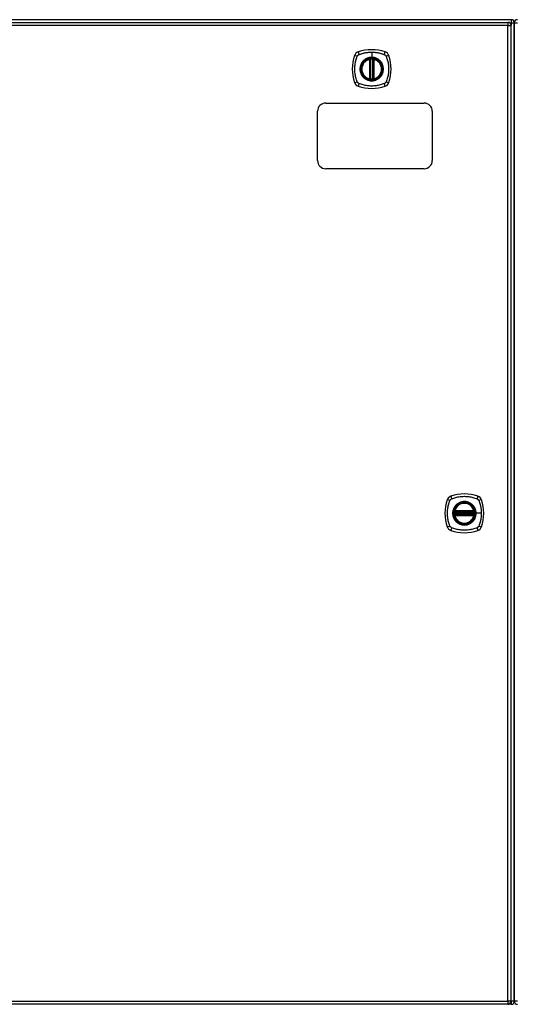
# Model space of a CAD drawing. Header units: inches. Extents: x 19 to 446, y 48 to 210.
# Tile 15 of 30: x 174 to 189, y 111 to 141. Entities that reach past the tile are written whole.
import ezdxf

# ---------------------------------------------------------------- set-up
doc = ezdxf.new("R2010")
doc.units = ezdxf.units.IN
doc.header["$MEASUREMENT"] = 0
doc.layers.add('Visible Edges(ANSI)', color=7, linetype='Continuous', lineweight=25)
doc.layers.add('Visible Tangent Edges(ANSI)', color=7, linetype='Continuous', lineweight=25)

msp = doc.modelspace()

# ---------------------------------------------------------------- linework, layer by layer
at = {"layer": 'Visible Edges(ANSI)'}
for p, q in [((189.366, 140.811), (147.564, 140.811)), ((147.662, 140.73), (189.267, 140.73)), ((189.465, 139.937), (189.465, 140.712)), ((189.465, 140.712), (189.465, 139.937)), ((189.366, 110.911), (189.366, 140.631)), ((189.465, 139.937), (189.465, 111.685)), ((189.465, 111.685), (189.465, 139.937)), ((185.057, 139.014), (185.057, 139.599)), ((185.077, 139.009), (185.077, 139.603)), ((185.156, 139.603), (185.156, 139.009)), ((185.176, 139.599), (185.176, 139.014)), ((183.465, 136.521), (183.465, 138.021)), ((183.715, 138.271), (186.715, 138.271)), ((186.965, 138.021), (186.965, 136.521)), ((186.715, 136.271), (183.715, 136.271)), ((187.646, 125.811), (188.239, 125.811)), ((188.239, 125.732), (187.646, 125.732)), ((187.65, 125.83), (188.235, 125.83)), ((188.235, 125.712), (187.65, 125.712)), ((189.465, 110.91), (189.465, 111.685)), ((189.465, 111.685), (189.465, 110.91)), ((189.267, 110.812), (147.662, 110.812)), ((189.366, 110.811), (148.331, 110.811))]:
    msp.add_line(p, q, dxfattribs=at)
at = {"layer": 'Visible Edges(ANSI)', "flags": 128}
for points in [[(185.088, 139.618), (185.086, 139.618), (185.085, 139.618), (185.083, 139.617), (185.081, 139.617), (185.08, 139.617), (185.078, 139.617), (185.077, 139.617), (185.076, 139.617), (185.074, 139.616), (185.073, 139.616), (185.072, 139.616), (185.07, 139.616), (185.069, 139.616), (185.068, 139.616), (185.067, 139.615), (185.067, 139.615), (185.066, 139.615), (185.065, 139.615), (185.065, 139.615), (185.064, 139.615), (185.064, 139.615), (185.063, 139.615), (185.063, 139.615), (185.063, 139.615)], [(185.17, 139.615), (185.17, 139.615), (185.169, 139.615), (185.169, 139.615), (185.169, 139.615), (185.168, 139.615), (185.168, 139.615), (185.167, 139.615), (185.166, 139.615), (185.165, 139.615), (185.165, 139.616), (185.163, 139.616), (185.162, 139.616), (185.161, 139.616), (185.16, 139.616), (185.159, 139.616), (185.157, 139.617), (185.156, 139.617), (185.154, 139.617), (185.153, 139.617), (185.151, 139.617), (185.15, 139.617), (185.148, 139.618), (185.147, 139.618), (185.145, 139.618)], [(185.063, 138.998), (185.063, 138.998), (185.063, 138.998), (185.064, 138.998), (185.064, 138.998), (185.065, 138.998), (185.065, 138.998), (185.066, 138.997), (185.067, 138.997), (185.067, 138.997), (185.068, 138.997), (185.069, 138.997), (185.07, 138.997), (185.072, 138.997), (185.073, 138.996), (185.074, 138.996), (185.076, 138.996), (185.077, 138.996), (185.078, 138.996), (185.08, 138.995), (185.081, 138.995), (185.083, 138.995), (185.085, 138.995), (185.086, 138.995), (185.088, 138.995)], [(185.145, 138.995), (185.147, 138.995), (185.148, 138.995), (185.15, 138.995), (185.151, 138.995), (185.153, 138.995), (185.154, 138.996), (185.156, 138.996), (185.157, 138.996), (185.159, 138.996), (185.16, 138.996), (185.161, 138.997), (185.162, 138.997), (185.163, 138.997), (185.165, 138.997), (185.165, 138.997), (185.166, 138.997), (185.167, 138.997), (185.168, 138.998), (185.168, 138.998), (185.169, 138.998), (185.169, 138.998), (185.169, 138.998), (185.17, 138.998), (185.17, 138.998)], [(187.634, 125.824), (187.634, 125.824), (187.634, 125.824), (187.634, 125.824), (187.634, 125.824), (187.634, 125.823), (187.634, 125.823), (187.634, 125.822), (187.633, 125.821), (187.633, 125.82), (187.633, 125.819), (187.633, 125.818), (187.633, 125.817), (187.633, 125.816), (187.632, 125.815), (187.632, 125.814), (187.632, 125.812), (187.632, 125.811), (187.632, 125.809), (187.632, 125.808), (187.631, 125.806), (187.631, 125.805), (187.631, 125.803), (187.631, 125.802), (187.631, 125.8)], [(187.631, 125.743), (187.631, 125.741), (187.631, 125.739), (187.631, 125.738), (187.631, 125.736), (187.632, 125.735), (187.632, 125.733), (187.632, 125.732), (187.632, 125.73), (187.632, 125.729), (187.632, 125.728), (187.633, 125.726), (187.633, 125.725), (187.633, 125.724), (187.633, 125.723), (187.633, 125.722), (187.633, 125.721), (187.634, 125.721), (187.634, 125.72), (187.634, 125.719), (187.634, 125.719), (187.634, 125.719), (187.634, 125.718), (187.634, 125.718), (187.634, 125.718)], [(188.254, 125.8), (188.254, 125.802), (188.254, 125.803), (188.254, 125.805), (188.253, 125.806), (188.253, 125.808), (188.253, 125.809), (188.253, 125.811), (188.253, 125.812), (188.253, 125.814), (188.252, 125.815), (188.252, 125.816), (188.252, 125.817), (188.252, 125.818), (188.252, 125.819), (188.252, 125.82), (188.251, 125.821), (188.251, 125.822), (188.251, 125.823), (188.251, 125.823), (188.251, 125.824), (188.251, 125.824), (188.251, 125.824), (188.251, 125.824), (188.251, 125.824)], [(188.251, 125.718), (188.251, 125.718), (188.251, 125.718), (188.251, 125.719), (188.251, 125.719), (188.251, 125.719), (188.251, 125.72), (188.251, 125.721), (188.251, 125.721), (188.252, 125.722), (188.252, 125.723), (188.252, 125.724), (188.252, 125.725), (188.252, 125.726), (188.252, 125.728), (188.253, 125.729), (188.253, 125.73), (188.253, 125.732), (188.253, 125.733), (188.253, 125.735), (188.253, 125.736), (188.254, 125.738), (188.254, 125.739), (188.254, 125.741), (188.254, 125.743)]]:
    msp.add_lwpolyline(points, dxfattribs=at)
at = {"layer": 'Visible Edges(ANSI)'}
for centre, radius in [((185.116, 139.306), 0.32), ((185.116, 139.306), 0.315), ((187.942, 125.771), 0.32), ((187.942, 125.771), 0.315)]:
    msp.add_circle(centre, radius, dxfattribs=at)
for centre, radius, start, end in [((189.267, 140.631), 0.099, 0, 90), ((189.366, 140.712), 0.099, 0, 90), ((189.564, 140.712), 0.099, 90, 180), ((184.762, 139.661), 0.177, 108.7722, 161.2278), ((185.116, 138.617), 1.28, 71.2278, 108.7722), ((185.471, 139.661), 0.177, 18.7722, 71.2278), ((185.805, 139.306), 1.28, 161.2278, 198.7722), ((185.116, 139.306), 0.313, 103.6344, 256.3656), ((185.116, 139.306), 0.313, 99.784, 103.6344), ((185.045, 139.599), 0.0118, 0, 103.6344), ((185.065, 139.603), 0.0118, 0, 99.784), ((185.116, 139.306), 0.313, 84.7499, 95.2501), ((185.168, 139.603), 0.0118, 80.216, 180), ((185.116, 139.306), 0.313, 76.3656, 80.216), ((185.187, 139.599), 0.0118, 76.3656, 180), ((185.116, 139.306), 0.313, 283.6344, 76.3656), ((184.427, 139.306), 1.28, 341.2278, 18.7722), ((185.045, 139.014), 0.0118, 256.3656, 0), ((185.116, 139.306), 0.313, 256.3656, 260.216), ((185.065, 139.009), 0.0118, 260.216, 0), ((185.116, 139.306), 0.313, 264.7499, 275.2501), ((185.168, 139.009), 0.0118, 180, 279.784), ((185.116, 139.306), 0.313, 279.784, 283.6344), ((185.187, 139.014), 0.0118, 180, 283.6344), ((184.762, 138.952), 0.177, 198.7722, 251.2278), ((185.116, 139.995), 1.28, 251.2278, 288.7722), ((185.471, 138.952), 0.177, 288.7722, 341.2278), ((183.715, 138.021), 0.25, 90, 180), ((186.715, 138.021), 0.25, 0, 90), ((183.715, 136.521), 0.25, 180, 270), ((186.715, 136.521), 0.25, 270, 0), ((187.942, 125.082), 1.28, 71.2278, 108.7722), ((188.631, 125.771), 1.28, 161.2278, 198.7722), ((187.588, 126.126), 0.177, 108.7722, 161.2278), ((187.942, 125.771), 0.313, 13.6344, 166.3656), ((188.297, 126.126), 0.177, 18.7722, 71.2278), ((187.253, 125.771), 1.28, 341.2278, 18.7722), ((187.942, 125.771), 0.313, 174.7499, 185.2501), ((187.942, 125.771), 0.313, 166.3656, 170.216), ((187.646, 125.822), 0.0118, 170.216, 270), ((187.646, 125.72), 0.0118, 90, 189.784), ((187.942, 125.771), 0.313, 189.784, 193.6344), ((187.65, 125.842), 0.0118, 166.3656, 270), ((187.65, 125.7), 0.0118, 90, 193.6344), ((188.235, 125.842), 0.0118, 270, 13.6344), ((188.235, 125.7), 0.0118, 346.3656, 90), ((188.239, 125.822), 0.0118, 270, 9.784), ((188.239, 125.72), 0.0118, 350.216, 90), ((187.942, 125.771), 0.313, 9.784, 13.6344), ((187.942, 125.771), 0.313, 346.3656, 350.216), ((187.942, 125.771), 0.313, 354.7499, 5.2501), ((187.942, 125.771), 0.313, 193.6344, 346.3656), ((187.588, 125.417), 0.177, 198.7722, 251.2278), ((187.942, 126.46), 1.28, 251.2278, 288.7722), ((188.297, 125.417), 0.177, 288.7722, 341.2278), ((189.267, 110.911), 0.099, 270, 0), ((189.366, 110.91), 0.099, 270, 0), ((189.564, 110.91), 0.099, 180, 270)]:
    msp.add_arc(centre, radius, start, end, dxfattribs=at)
at = {"layer": 'Visible Tangent Edges(ANSI)'}
for p, q in [((189.267, 140.73), (189.267, 140.631)), ((189.325, 140.712), (189.366, 140.712)), ((189.366, 140.811), (189.366, 140.712)), ((189.366, 140.712), (189.465, 140.712)), ((189.366, 140.712), (189.366, 140.641)), ((189.465, 140.712), (189.564, 140.712)), ((189.267, 140.631), (147.662, 140.631)), ((189.267, 140.631), (189.366, 140.631)), ((189.267, 110.911), (189.267, 140.631)), ((185.116, 139.823), (185.116, 139.663)), ((185.045, 139.599), (185.043, 139.61)), ((185.045, 139.599), (185.057, 139.599)), ((185.045, 139.599), (185.045, 139.014)), ((185.057, 139.599), (185.067, 139.599)), ((185.063, 139.615), (185.064, 139.609)), ((185.067, 139.603), (185.077, 139.603)), ((185.067, 139.014), (185.067, 139.599)), ((185.089, 139.606), (185.088, 139.618)), ((185.089, 139.006), (185.089, 139.606)), ((185.116, 139.658), (185.116, 139.663)), ((185.144, 139.606), (185.145, 139.618)), ((185.144, 139.606), (185.144, 139.006)), ((185.156, 139.603), (185.166, 139.603)), ((185.166, 139.599), (185.176, 139.599)), ((185.166, 139.599), (185.166, 139.014)), ((185.169, 139.609), (185.17, 139.615)), ((185.176, 139.599), (185.187, 139.599)), ((185.19, 139.61), (185.187, 139.599)), ((185.187, 139.014), (185.187, 139.599)), ((185.043, 139.002), (185.045, 139.014)), ((185.057, 139.014), (185.045, 139.014)), ((185.067, 139.014), (185.057, 139.014)), ((185.064, 139.004), (185.063, 138.998)), ((185.077, 139.009), (185.067, 139.009)), ((185.088, 138.995), (185.089, 139.006)), ((185.145, 138.995), (185.144, 139.006)), ((185.166, 139.009), (185.156, 139.009)), ((185.176, 139.014), (185.166, 139.014)), ((185.17, 138.998), (185.169, 139.004)), ((185.187, 139.014), (185.176, 139.014)), ((185.187, 139.014), (185.19, 139.002)), ((187.631, 125.8), (187.643, 125.799)), ((187.631, 125.743), (187.643, 125.744)), ((187.64, 125.823), (187.634, 125.824)), ((187.634, 125.718), (187.64, 125.719)), ((187.638, 125.845), (187.65, 125.842)), ((187.65, 125.7), (187.638, 125.698)), ((187.643, 125.799), (188.242, 125.799)), ((188.242, 125.744), (187.643, 125.744)), ((187.646, 125.811), (187.646, 125.821)), ((187.646, 125.722), (187.646, 125.732)), ((187.65, 125.83), (187.65, 125.842)), ((188.235, 125.842), (187.65, 125.842)), ((187.65, 125.821), (187.65, 125.83)), ((187.65, 125.821), (188.235, 125.821)), ((187.65, 125.712), (187.65, 125.722)), ((188.235, 125.722), (187.65, 125.722)), ((187.65, 125.7), (187.65, 125.712)), ((187.65, 125.7), (188.235, 125.7)), ((188.235, 125.842), (188.247, 125.845)), ((188.235, 125.842), (188.235, 125.83)), ((188.235, 125.83), (188.235, 125.821)), ((188.235, 125.722), (188.235, 125.712)), ((188.235, 125.712), (188.235, 125.7)), ((188.247, 125.698), (188.235, 125.7)), ((188.239, 125.821), (188.239, 125.811)), ((188.239, 125.732), (188.239, 125.722)), ((188.242, 125.799), (188.254, 125.8)), ((188.242, 125.744), (188.254, 125.743)), ((188.251, 125.824), (188.245, 125.823)), ((188.245, 125.719), (188.251, 125.718)), ((188.295, 125.771), (188.299, 125.771)), ((188.459, 125.771), (188.299, 125.771)), ((147.662, 110.911), (189.267, 110.911)), ((189.267, 110.911), (189.267, 110.812)), ((189.366, 110.911), (189.267, 110.911)), ((189.465, 110.91), (189.366, 110.91)), ((189.366, 110.901), (189.366, 110.811)), ((189.563, 110.91), (189.465, 110.91))]:
    msp.add_line(p, q, dxfattribs=at)
at = {"layer": 'Visible Tangent Edges(ANSI)', "flags": 128}
for points in [[(184.728, 139.746), (184.746, 139.754), (184.761, 139.76), (184.777, 139.765), (184.792, 139.77), (184.808, 139.775), (184.824, 139.78), (184.84, 139.785), (184.856, 139.789), (184.871, 139.793), (184.888, 139.797), (184.904, 139.8), (184.92, 139.804), (184.936, 139.807), (184.952, 139.809), (184.969, 139.812), (184.985, 139.814), (185.001, 139.816), (185.018, 139.818), (185.034, 139.819), (185.05, 139.821), (185.067, 139.822), (185.083, 139.822), (185.1, 139.823), (185.116, 139.823)], [(185.116, 139.823), (185.133, 139.823), (185.149, 139.822), (185.166, 139.822), (185.182, 139.821), (185.199, 139.819), (185.215, 139.818), (185.232, 139.816), (185.248, 139.814), (185.264, 139.812), (185.281, 139.809), (185.297, 139.807), (185.313, 139.804), (185.329, 139.8), (185.345, 139.797), (185.361, 139.793), (185.377, 139.789), (185.393, 139.785), (185.409, 139.78), (185.425, 139.775), (185.44, 139.771), (185.456, 139.765), (185.471, 139.76), (185.487, 139.754), (185.505, 139.746)], [(184.676, 138.918), (184.663, 138.951), (184.652, 138.982), (184.643, 139.014), (184.634, 139.045), (184.626, 139.077), (184.619, 139.109), (184.613, 139.142), (184.609, 139.174), (184.605, 139.207), (184.602, 139.24), (184.6, 139.273), (184.6, 139.306), (184.6, 139.339), (184.602, 139.372), (184.605, 139.405), (184.608, 139.438), (184.613, 139.47), (184.619, 139.503), (184.626, 139.535), (184.634, 139.567), (184.643, 139.599), (184.652, 139.63), (184.663, 139.661), (184.676, 139.695)], [(184.676, 139.695), (184.677, 139.696), (184.678, 139.698), (184.679, 139.699), (184.679, 139.7), (184.68, 139.702), (184.681, 139.703), (184.682, 139.704), (184.682, 139.706), (184.683, 139.707), (184.684, 139.708), (184.685, 139.71), (184.686, 139.711), (184.687, 139.712), (184.688, 139.713), (184.689, 139.715), (184.689, 139.716), (184.69, 139.717), (184.691, 139.718), (184.692, 139.719), (184.693, 139.721), (184.694, 139.722), (184.696, 139.723), (184.697, 139.724), (184.698, 139.725)], [(184.698, 139.725), (184.699, 139.726), (184.7, 139.727), (184.701, 139.728), (184.702, 139.729), (184.703, 139.73), (184.704, 139.731), (184.706, 139.732), (184.707, 139.733), (184.708, 139.734), (184.709, 139.735), (184.711, 139.736), (184.712, 139.737), (184.713, 139.738), (184.714, 139.739), (184.716, 139.739), (184.717, 139.74), (184.718, 139.741), (184.72, 139.742), (184.721, 139.743), (184.722, 139.743), (184.724, 139.744), (184.725, 139.745), (184.726, 139.746), (184.728, 139.746)], [(184.842, 139.534), (184.829, 139.518), (184.818, 139.501), (184.807, 139.483), (184.797, 139.465), (184.788, 139.446), (184.781, 139.427), (184.774, 139.408), (184.769, 139.388), (184.765, 139.368), (184.762, 139.347), (184.76, 139.327), (184.76, 139.306), (184.76, 139.286), (184.762, 139.265), (184.765, 139.245), (184.769, 139.224), (184.774, 139.205), (184.781, 139.185), (184.788, 139.166), (184.797, 139.147), (184.807, 139.129), (184.818, 139.112), (184.829, 139.095), (184.842, 139.079)], [(185.116, 139.658), (185.208, 139.646), (185.293, 139.611), (185.366, 139.555), (185.422, 139.482), (185.457, 139.397), (185.469, 139.306), (185.456, 139.215), (185.421, 139.13), (185.365, 139.057), (185.293, 139.001), (185.207, 138.966), (185.116, 138.954), (185.025, 138.966), (184.94, 139.001), (184.867, 139.057), (184.811, 139.13), (184.776, 139.215), (184.764, 139.306), (184.776, 139.398), (184.812, 139.483), (184.867, 139.556), (184.94, 139.611), (185.025, 139.646), (185.116, 139.658)], [(184.889, 139.581), (184.887, 139.579), (184.885, 139.577), (184.883, 139.575), (184.88, 139.574), (184.878, 139.572), (184.876, 139.57), (184.874, 139.568), (184.872, 139.566), (184.87, 139.564), (184.868, 139.562), (184.866, 139.56), (184.864, 139.558), (184.862, 139.556), (184.86, 139.554), (184.858, 139.552), (184.857, 139.55), (184.855, 139.548), (184.853, 139.546), (184.851, 139.544), (184.849, 139.542), (184.847, 139.54), (184.845, 139.538), (184.844, 139.536), (184.842, 139.534)], [(185.116, 139.663), (185.106, 139.663), (185.096, 139.663), (185.086, 139.662), (185.075, 139.661), (185.065, 139.659), (185.055, 139.658), (185.045, 139.656), (185.035, 139.654), (185.025, 139.651), (185.015, 139.648), (185.005, 139.645), (184.995, 139.642), (184.986, 139.638), (184.976, 139.634), (184.967, 139.63), (184.958, 139.626), (184.948, 139.621), (184.939, 139.616), (184.931, 139.611), (184.922, 139.605), (184.913, 139.6), (184.905, 139.594), (184.897, 139.587), (184.889, 139.581)], [(185.064, 139.609), (185.064, 139.609), (185.063, 139.61), (185.062, 139.61), (185.061, 139.61), (185.06, 139.61), (185.059, 139.611), (185.059, 139.611), (185.058, 139.611), (185.057, 139.611), (185.056, 139.611), (185.055, 139.611), (185.054, 139.612), (185.053, 139.612), (185.052, 139.612), (185.051, 139.612), (185.05, 139.612), (185.049, 139.611), (185.048, 139.611), (185.047, 139.611), (185.046, 139.611), (185.045, 139.611), (185.045, 139.611), (185.044, 139.611), (185.043, 139.61)], [(185.067, 139.603), (185.067, 139.603), (185.067, 139.604), (185.067, 139.604), (185.067, 139.604), (185.067, 139.604), (185.067, 139.605), (185.066, 139.605), (185.066, 139.605), (185.066, 139.605), (185.066, 139.606), (185.066, 139.606), (185.066, 139.606), (185.066, 139.606), (185.066, 139.607), (185.066, 139.607), (185.065, 139.607), (185.065, 139.607), (185.065, 139.608), (185.065, 139.608), (185.065, 139.608), (185.065, 139.608), (185.065, 139.608), (185.064, 139.609), (185.064, 139.609)], [(185.067, 139.599), (185.067, 139.599), (185.067, 139.599), (185.067, 139.599), (185.067, 139.6), (185.067, 139.6), (185.067, 139.6), (185.067, 139.6), (185.067, 139.6), (185.067, 139.601), (185.067, 139.601), (185.067, 139.601), (185.067, 139.601), (185.067, 139.601), (185.067, 139.601), (185.067, 139.602), (185.067, 139.602), (185.067, 139.602), (185.067, 139.602), (185.067, 139.602), (185.067, 139.602), (185.067, 139.603), (185.067, 139.603), (185.067, 139.603), (185.067, 139.603)], [(185.077, 139.603), (185.077, 139.603), (185.077, 139.603), (185.077, 139.603), (185.077, 139.603), (185.078, 139.603), (185.078, 139.603), (185.078, 139.603), (185.079, 139.604), (185.079, 139.604), (185.08, 139.604), (185.08, 139.604), (185.081, 139.604), (185.081, 139.604), (185.082, 139.605), (185.082, 139.605), (185.083, 139.605), (185.084, 139.605), (185.084, 139.605), (185.085, 139.605), (185.086, 139.606), (185.087, 139.606), (185.087, 139.606), (185.088, 139.606), (185.089, 139.606)], [(185.344, 139.581), (185.336, 139.587), (185.328, 139.594), (185.319, 139.6), (185.311, 139.605), (185.302, 139.611), (185.293, 139.616), (185.284, 139.621), (185.275, 139.626), (185.266, 139.63), (185.256, 139.634), (185.247, 139.638), (185.237, 139.642), (185.228, 139.645), (185.218, 139.648), (185.208, 139.651), (185.198, 139.654), (185.188, 139.656), (185.178, 139.658), (185.168, 139.659), (185.157, 139.661), (185.147, 139.662), (185.137, 139.663), (185.127, 139.663), (185.116, 139.663)], [(185.144, 139.606), (185.145, 139.606), (185.146, 139.606), (185.146, 139.606), (185.147, 139.606), (185.148, 139.605), (185.148, 139.605), (185.149, 139.605), (185.15, 139.605), (185.151, 139.605), (185.151, 139.605), (185.152, 139.604), (185.152, 139.604), (185.153, 139.604), (185.153, 139.604), (185.154, 139.604), (185.154, 139.604), (185.155, 139.603), (185.155, 139.603), (185.155, 139.603), (185.155, 139.603), (185.156, 139.603), (185.156, 139.603), (185.156, 139.603), (185.156, 139.603)], [(185.169, 139.609), (185.168, 139.609), (185.168, 139.608), (185.168, 139.608), (185.168, 139.608), (185.168, 139.608), (185.168, 139.608), (185.168, 139.607), (185.167, 139.607), (185.167, 139.607), (185.167, 139.607), (185.167, 139.606), (185.167, 139.606), (185.167, 139.606), (185.167, 139.606), (185.167, 139.605), (185.166, 139.605), (185.166, 139.605), (185.166, 139.605), (185.166, 139.604), (185.166, 139.604), (185.166, 139.604), (185.166, 139.604), (185.166, 139.603), (185.166, 139.603)], [(185.166, 139.603), (185.166, 139.603), (185.166, 139.603), (185.166, 139.603), (185.166, 139.602), (185.166, 139.602), (185.166, 139.602), (185.166, 139.602), (185.166, 139.602), (185.166, 139.602), (185.166, 139.601), (185.166, 139.601), (185.166, 139.601), (185.166, 139.601), (185.166, 139.601), (185.166, 139.601), (185.166, 139.6), (185.166, 139.6), (185.166, 139.6), (185.166, 139.6), (185.166, 139.6), (185.166, 139.599), (185.166, 139.599), (185.166, 139.599), (185.166, 139.599)], [(185.19, 139.61), (185.189, 139.611), (185.188, 139.611), (185.187, 139.611), (185.186, 139.611), (185.185, 139.611), (185.185, 139.611), (185.184, 139.611), (185.183, 139.612), (185.182, 139.612), (185.181, 139.612), (185.18, 139.612), (185.179, 139.612), (185.178, 139.611), (185.177, 139.611), (185.176, 139.611), (185.175, 139.611), (185.174, 139.611), (185.173, 139.611), (185.173, 139.61), (185.172, 139.61), (185.171, 139.61), (185.17, 139.61), (185.169, 139.609), (185.169, 139.609)], [(185.391, 139.534), (185.389, 139.536), (185.387, 139.538), (185.386, 139.54), (185.384, 139.542), (185.382, 139.544), (185.38, 139.546), (185.378, 139.548), (185.376, 139.55), (185.374, 139.552), (185.373, 139.554), (185.371, 139.556), (185.369, 139.558), (185.367, 139.56), (185.365, 139.562), (185.363, 139.564), (185.361, 139.566), (185.359, 139.568), (185.357, 139.57), (185.355, 139.572), (185.352, 139.574), (185.35, 139.575), (185.348, 139.577), (185.346, 139.579), (185.344, 139.581)], [(185.391, 139.079), (185.404, 139.095), (185.415, 139.112), (185.426, 139.129), (185.436, 139.148), (185.444, 139.166), (185.452, 139.185), (185.458, 139.205), (185.464, 139.225), (185.468, 139.245), (185.471, 139.265), (185.473, 139.286), (185.473, 139.306), (185.473, 139.327), (185.471, 139.347), (185.468, 139.368), (185.464, 139.388), (185.458, 139.408), (185.452, 139.427), (185.444, 139.447), (185.436, 139.465), (185.426, 139.483), (185.415, 139.501), (185.404, 139.518), (185.391, 139.534)], [(185.505, 139.746), (185.508, 139.745), (185.511, 139.743), (185.513, 139.742), (185.516, 139.74), (185.518, 139.739), (185.521, 139.737), (185.524, 139.735), (185.526, 139.733), (185.528, 139.731), (185.531, 139.729), (185.533, 139.727), (185.535, 139.725), (185.537, 139.723), (185.539, 139.721), (185.541, 139.718), (185.543, 139.716), (185.545, 139.713), (185.547, 139.711), (185.549, 139.708), (185.55, 139.706), (185.552, 139.703), (185.554, 139.7), (185.555, 139.698), (185.556, 139.695)], [(185.556, 139.695), (185.57, 139.661), (185.581, 139.63), (185.59, 139.599), (185.599, 139.567), (185.607, 139.535), (185.614, 139.503), (185.62, 139.47), (185.624, 139.438), (185.628, 139.405), (185.631, 139.372), (185.632, 139.339), (185.633, 139.306), (185.632, 139.273), (185.631, 139.24), (185.628, 139.207), (185.624, 139.174), (185.619, 139.142), (185.614, 139.109), (185.607, 139.077), (185.599, 139.045), (185.59, 139.014), (185.581, 138.982), (185.57, 138.951), (185.556, 138.918)], [(184.728, 138.866), (184.725, 138.868), (184.722, 138.869), (184.72, 138.871), (184.717, 138.872), (184.714, 138.874), (184.712, 138.876), (184.709, 138.877), (184.707, 138.879), (184.704, 138.881), (184.702, 138.883), (184.7, 138.885), (184.698, 138.888), (184.696, 138.89), (184.693, 138.892), (184.691, 138.894), (184.689, 138.897), (184.688, 138.899), (184.686, 138.902), (184.684, 138.904), (184.682, 138.907), (184.681, 138.91), (184.679, 138.912), (184.678, 138.915), (184.676, 138.918)], [(184.842, 139.079), (184.844, 139.077), (184.845, 139.074), (184.847, 139.072), (184.849, 139.07), (184.851, 139.068), (184.853, 139.066), (184.855, 139.064), (184.857, 139.062), (184.858, 139.06), (184.86, 139.058), (184.862, 139.056), (184.864, 139.054), (184.866, 139.052), (184.868, 139.05), (184.87, 139.048), (184.872, 139.046), (184.874, 139.044), (184.876, 139.043), (184.878, 139.041), (184.88, 139.039), (184.883, 139.037), (184.885, 139.035), (184.887, 139.033), (184.889, 139.032)], [(184.889, 139.032), (184.905, 139.019), (184.922, 139.007), (184.939, 138.997), (184.958, 138.987), (184.976, 138.978), (184.995, 138.971), (185.015, 138.964), (185.035, 138.959), (185.055, 138.955), (185.075, 138.952), (185.096, 138.95), (185.117, 138.949), (185.137, 138.95), (185.158, 138.952), (185.178, 138.955), (185.198, 138.959), (185.218, 138.964), (185.238, 138.971), (185.257, 138.978), (185.276, 138.987), (185.294, 138.997), (185.311, 139.007), (185.328, 139.019), (185.344, 139.032)], [(185.043, 139.002), (185.044, 139.002), (185.045, 139.002), (185.045, 139.002), (185.046, 139.001), (185.047, 139.001), (185.048, 139.001), (185.049, 139.001), (185.05, 139.001), (185.051, 139.001), (185.052, 139.001), (185.053, 139.001), (185.054, 139.001), (185.055, 139.001), (185.056, 139.001), (185.057, 139.001), (185.058, 139.001), (185.059, 139.002), (185.059, 139.002), (185.06, 139.002), (185.061, 139.002), (185.062, 139.003), (185.063, 139.003), (185.064, 139.003), (185.064, 139.004)], [(185.064, 139.004), (185.064, 139.004), (185.065, 139.004), (185.065, 139.004), (185.065, 139.005), (185.065, 139.005), (185.065, 139.005), (185.065, 139.005), (185.065, 139.005), (185.066, 139.006), (185.066, 139.006), (185.066, 139.006), (185.066, 139.006), (185.066, 139.007), (185.066, 139.007), (185.066, 139.007), (185.066, 139.007), (185.066, 139.008), (185.067, 139.008), (185.067, 139.008), (185.067, 139.008), (185.067, 139.009), (185.067, 139.009), (185.067, 139.009), (185.067, 139.009)], [(185.067, 139.009), (185.067, 139.01), (185.067, 139.01), (185.067, 139.01), (185.067, 139.01), (185.067, 139.01), (185.067, 139.01), (185.067, 139.011), (185.067, 139.011), (185.067, 139.011), (185.067, 139.011), (185.067, 139.011), (185.067, 139.012), (185.067, 139.012), (185.067, 139.012), (185.067, 139.012), (185.067, 139.012), (185.067, 139.012), (185.067, 139.013), (185.067, 139.013), (185.067, 139.013), (185.067, 139.013), (185.067, 139.013), (185.067, 139.013), (185.067, 139.014)], [(185.089, 139.006), (185.088, 139.007), (185.087, 139.007), (185.087, 139.007), (185.086, 139.007), (185.085, 139.007), (185.084, 139.007), (185.084, 139.008), (185.083, 139.008), (185.082, 139.008), (185.082, 139.008), (185.081, 139.008), (185.081, 139.008), (185.08, 139.009), (185.08, 139.009), (185.079, 139.009), (185.079, 139.009), (185.078, 139.009), (185.078, 139.009), (185.078, 139.009), (185.077, 139.009), (185.077, 139.009), (185.077, 139.009), (185.077, 139.009), (185.077, 139.009)], [(185.156, 139.009), (185.156, 139.009), (185.156, 139.009), (185.156, 139.009), (185.155, 139.009), (185.155, 139.009), (185.155, 139.009), (185.155, 139.009), (185.154, 139.009), (185.154, 139.009), (185.153, 139.009), (185.153, 139.009), (185.152, 139.008), (185.152, 139.008), (185.151, 139.008), (185.151, 139.008), (185.15, 139.008), (185.149, 139.008), (185.148, 139.007), (185.148, 139.007), (185.147, 139.007), (185.146, 139.007), (185.146, 139.007), (185.145, 139.007), (185.144, 139.006)], [(185.166, 139.014), (185.166, 139.013), (185.166, 139.013), (185.166, 139.013), (185.166, 139.013), (185.166, 139.013), (185.166, 139.013), (185.166, 139.012), (185.166, 139.012), (185.166, 139.012), (185.166, 139.012), (185.166, 139.012), (185.166, 139.012), (185.166, 139.011), (185.166, 139.011), (185.166, 139.011), (185.166, 139.011), (185.166, 139.011), (185.166, 139.01), (185.166, 139.01), (185.166, 139.01), (185.166, 139.01), (185.166, 139.01), (185.166, 139.01), (185.166, 139.009)], [(185.166, 139.009), (185.166, 139.009), (185.166, 139.009), (185.166, 139.009), (185.166, 139.008), (185.166, 139.008), (185.166, 139.008), (185.166, 139.008), (185.166, 139.007), (185.167, 139.007), (185.167, 139.007), (185.167, 139.007), (185.167, 139.006), (185.167, 139.006), (185.167, 139.006), (185.167, 139.006), (185.167, 139.005), (185.168, 139.005), (185.168, 139.005), (185.168, 139.005), (185.168, 139.005), (185.168, 139.004), (185.168, 139.004), (185.168, 139.004), (185.169, 139.004)], [(185.169, 139.004), (185.169, 139.003), (185.17, 139.003), (185.171, 139.003), (185.172, 139.002), (185.173, 139.002), (185.173, 139.002), (185.174, 139.002), (185.175, 139.001), (185.176, 139.001), (185.177, 139.001), (185.178, 139.001), (185.179, 139.001), (185.18, 139.001), (185.181, 139.001), (185.182, 139.001), (185.183, 139.001), (185.184, 139.001), (185.185, 139.001), (185.185, 139.001), (185.186, 139.001), (185.187, 139.002), (185.188, 139.002), (185.189, 139.002), (185.19, 139.002)], [(185.344, 139.032), (185.346, 139.033), (185.348, 139.035), (185.35, 139.037), (185.352, 139.039), (185.354, 139.041), (185.357, 139.043), (185.359, 139.044), (185.361, 139.046), (185.363, 139.048), (185.365, 139.05), (185.367, 139.052), (185.369, 139.054), (185.371, 139.056), (185.372, 139.058), (185.374, 139.06), (185.376, 139.062), (185.378, 139.064), (185.38, 139.066), (185.382, 139.068), (185.384, 139.07), (185.386, 139.072), (185.387, 139.074), (185.389, 139.077), (185.391, 139.079)], [(185.556, 138.918), (185.555, 138.915), (185.554, 138.912), (185.552, 138.91), (185.55, 138.907), (185.549, 138.904), (185.547, 138.902), (185.545, 138.899), (185.543, 138.897), (185.541, 138.894), (185.539, 138.892), (185.537, 138.89), (185.535, 138.888), (185.533, 138.885), (185.531, 138.883), (185.528, 138.881), (185.526, 138.879), (185.524, 138.877), (185.521, 138.876), (185.519, 138.874), (185.516, 138.872), (185.513, 138.871), (185.511, 138.869), (185.508, 138.868), (185.505, 138.866)], [(185.505, 138.866), (185.471, 138.853), (185.44, 138.842), (185.409, 138.832), (185.377, 138.824), (185.345, 138.816), (185.313, 138.809), (185.281, 138.803), (185.248, 138.798), (185.216, 138.795), (185.183, 138.792), (185.15, 138.79), (185.117, 138.79), (185.084, 138.79), (185.051, 138.792), (185.018, 138.795), (184.985, 138.798), (184.952, 138.803), (184.92, 138.809), (184.888, 138.816), (184.856, 138.824), (184.824, 138.832), (184.792, 138.842), (184.761, 138.853), (184.728, 138.866)], [(187.502, 125.383), (187.489, 125.416), (187.478, 125.447), (187.469, 125.479), (187.46, 125.51), (187.452, 125.542), (187.445, 125.574), (187.439, 125.607), (187.435, 125.639), (187.431, 125.672), (187.428, 125.705), (187.426, 125.738), (187.426, 125.771), (187.426, 125.804), (187.428, 125.837), (187.431, 125.87), (187.434, 125.903), (187.439, 125.935), (187.445, 125.968), (187.452, 126), (187.46, 126.032), (187.469, 126.064), (187.478, 126.095), (187.489, 126.126), (187.502, 126.16)], [(187.502, 126.16), (187.504, 126.163), (187.505, 126.165), (187.507, 126.168), (187.508, 126.171), (187.51, 126.173), (187.512, 126.176), (187.514, 126.178), (187.515, 126.181), (187.517, 126.183), (187.519, 126.186), (187.522, 126.188), (187.524, 126.19), (187.526, 126.192), (187.528, 126.194), (187.53, 126.196), (187.533, 126.198), (187.535, 126.2), (187.538, 126.202), (187.54, 126.204), (187.543, 126.205), (187.546, 126.207), (187.548, 126.208), (187.551, 126.21), (187.554, 126.211)], [(187.554, 126.211), (187.587, 126.225), (187.618, 126.236), (187.65, 126.245), (187.681, 126.254), (187.713, 126.262), (187.746, 126.269), (187.778, 126.274), (187.811, 126.279), (187.843, 126.283), (187.876, 126.286), (187.909, 126.287), (187.942, 126.288), (187.975, 126.287), (188.008, 126.286), (188.041, 126.283), (188.074, 126.279), (188.107, 126.274), (188.139, 126.269), (188.171, 126.262), (188.203, 126.254), (188.235, 126.245), (188.266, 126.236), (188.297, 126.225), (188.331, 126.211)], [(188.295, 125.771), (188.283, 125.68), (188.247, 125.595), (188.191, 125.522), (188.119, 125.466), (188.033, 125.431), (187.942, 125.419), (187.851, 125.431), (187.766, 125.467), (187.693, 125.522), (187.637, 125.595), (187.602, 125.68), (187.59, 125.771), (187.602, 125.863), (187.638, 125.948), (187.693, 126.021), (187.766, 126.076), (187.851, 126.111), (187.943, 126.123), (188.034, 126.111), (188.119, 126.076), (188.192, 126.02), (188.248, 125.947), (188.283, 125.862), (188.295, 125.771)], [(187.715, 126.046), (187.713, 126.044), (187.711, 126.042), (187.709, 126.04), (187.706, 126.039), (187.704, 126.037), (187.702, 126.035), (187.7, 126.033), (187.698, 126.031), (187.696, 126.029), (187.694, 126.027), (187.692, 126.025), (187.69, 126.023), (187.688, 126.021), (187.686, 126.019), (187.684, 126.017), (187.683, 126.015), (187.681, 126.013), (187.679, 126.011), (187.677, 126.009), (187.675, 126.007), (187.673, 126.005), (187.671, 126.003), (187.67, 126.001), (187.668, 125.999)], [(188.17, 126.046), (188.154, 126.059), (188.137, 126.07), (188.119, 126.081), (188.101, 126.091), (188.083, 126.099), (188.063, 126.107), (188.044, 126.113), (188.024, 126.119), (188.004, 126.123), (187.984, 126.126), (187.963, 126.128), (187.942, 126.128), (187.922, 126.128), (187.901, 126.126), (187.881, 126.123), (187.861, 126.119), (187.841, 126.113), (187.821, 126.107), (187.802, 126.099), (187.783, 126.091), (187.765, 126.081), (187.748, 126.07), (187.731, 126.059), (187.715, 126.046)], [(188.217, 125.999), (188.215, 126.001), (188.213, 126.003), (188.212, 126.005), (188.21, 126.007), (188.208, 126.009), (188.206, 126.011), (188.204, 126.013), (188.202, 126.015), (188.2, 126.017), (188.198, 126.019), (188.197, 126.021), (188.195, 126.023), (188.193, 126.025), (188.191, 126.027), (188.189, 126.029), (188.187, 126.031), (188.185, 126.033), (188.183, 126.035), (188.18, 126.037), (188.178, 126.039), (188.176, 126.04), (188.174, 126.042), (188.172, 126.044), (188.17, 126.046)], [(188.331, 126.211), (188.332, 126.211), (188.334, 126.21), (188.335, 126.209), (188.337, 126.208), (188.338, 126.208), (188.339, 126.207), (188.341, 126.206), (188.342, 126.205), (188.343, 126.205), (188.344, 126.204), (188.346, 126.203), (188.347, 126.202), (188.348, 126.201), (188.35, 126.2), (188.351, 126.199), (188.352, 126.198), (188.353, 126.197), (188.354, 126.196), (188.356, 126.195), (188.357, 126.194), (188.358, 126.193), (188.359, 126.192), (188.36, 126.191), (188.361, 126.19)], [(188.361, 126.19), (188.362, 126.189), (188.363, 126.188), (188.364, 126.187), (188.365, 126.186), (188.366, 126.184), (188.367, 126.183), (188.368, 126.182), (188.369, 126.181), (188.37, 126.18), (188.371, 126.178), (188.372, 126.177), (188.373, 126.176), (188.374, 126.175), (188.375, 126.173), (188.376, 126.172), (188.376, 126.171), (188.377, 126.169), (188.378, 126.168), (188.379, 126.167), (188.38, 126.165), (188.38, 126.164), (188.381, 126.163), (188.382, 126.161), (188.382, 126.16)], [(188.382, 126.16), (188.391, 126.142), (188.396, 126.126), (188.401, 126.111), (188.407, 126.095), (188.412, 126.08), (188.416, 126.064), (188.421, 126.048), (188.425, 126.032), (188.429, 126.016), (188.433, 126), (188.436, 125.984), (188.44, 125.968), (188.443, 125.952), (188.446, 125.935), (188.448, 125.919), (188.45, 125.903), (188.452, 125.887), (188.454, 125.87), (188.456, 125.854), (188.457, 125.837), (188.458, 125.821), (188.458, 125.804), (188.459, 125.788), (188.459, 125.771)], [(187.668, 125.999), (187.655, 125.983), (187.643, 125.966), (187.633, 125.948), (187.623, 125.93), (187.614, 125.911), (187.607, 125.892), (187.6, 125.873), (187.595, 125.853), (187.591, 125.833), (187.588, 125.812), (187.586, 125.792), (187.586, 125.771), (187.586, 125.751), (187.588, 125.73), (187.591, 125.71), (187.595, 125.69), (187.6, 125.67), (187.607, 125.65), (187.614, 125.631), (187.623, 125.612), (187.633, 125.594), (187.644, 125.577), (187.655, 125.56), (187.668, 125.544)], [(187.638, 125.845), (187.638, 125.844), (187.638, 125.843), (187.638, 125.842), (187.638, 125.841), (187.637, 125.84), (187.637, 125.839), (187.637, 125.838), (187.637, 125.837), (187.637, 125.837), (187.637, 125.836), (187.637, 125.835), (187.637, 125.834), (187.637, 125.833), (187.637, 125.832), (187.637, 125.831), (187.638, 125.83), (187.638, 125.829), (187.638, 125.828), (187.638, 125.827), (187.639, 125.827), (187.639, 125.826), (187.639, 125.825), (187.64, 125.824), (187.64, 125.823)], [(187.64, 125.719), (187.64, 125.718), (187.639, 125.718), (187.639, 125.717), (187.639, 125.716), (187.638, 125.715), (187.638, 125.714), (187.638, 125.713), (187.638, 125.713), (187.637, 125.712), (187.637, 125.711), (187.637, 125.71), (187.637, 125.709), (187.637, 125.708), (187.637, 125.707), (187.637, 125.706), (187.637, 125.705), (187.637, 125.704), (187.637, 125.703), (187.637, 125.702), (187.638, 125.701), (187.638, 125.7), (187.638, 125.699), (187.638, 125.698), (187.638, 125.698)], [(187.64, 125.823), (187.64, 125.823), (187.64, 125.823), (187.641, 125.823), (187.641, 125.823), (187.641, 125.823), (187.641, 125.823), (187.641, 125.822), (187.642, 125.822), (187.642, 125.822), (187.642, 125.822), (187.642, 125.822), (187.643, 125.822), (187.643, 125.822), (187.643, 125.822), (187.643, 125.821), (187.644, 125.821), (187.644, 125.821), (187.644, 125.821), (187.644, 125.821), (187.645, 125.821), (187.645, 125.821), (187.645, 125.821), (187.645, 125.821), (187.646, 125.821)], [(187.646, 125.722), (187.645, 125.722), (187.645, 125.722), (187.645, 125.722), (187.645, 125.722), (187.644, 125.722), (187.644, 125.721), (187.644, 125.721), (187.644, 125.721), (187.643, 125.721), (187.643, 125.721), (187.643, 125.721), (187.643, 125.721), (187.642, 125.721), (187.642, 125.721), (187.642, 125.72), (187.642, 125.72), (187.641, 125.72), (187.641, 125.72), (187.641, 125.72), (187.641, 125.72), (187.641, 125.72), (187.64, 125.719), (187.64, 125.719), (187.64, 125.719)], [(187.643, 125.799), (187.643, 125.8), (187.643, 125.8), (187.643, 125.801), (187.643, 125.802), (187.643, 125.803), (187.643, 125.803), (187.644, 125.804), (187.644, 125.805), (187.644, 125.805), (187.644, 125.806), (187.644, 125.807), (187.645, 125.807), (187.645, 125.808), (187.645, 125.808), (187.645, 125.809), (187.645, 125.809), (187.645, 125.809), (187.645, 125.81), (187.645, 125.81), (187.645, 125.81), (187.646, 125.81), (187.646, 125.811), (187.646, 125.811), (187.646, 125.811)], [(187.646, 125.732), (187.646, 125.732), (187.646, 125.732), (187.646, 125.732), (187.645, 125.732), (187.645, 125.733), (187.645, 125.733), (187.645, 125.733), (187.645, 125.734), (187.645, 125.734), (187.645, 125.734), (187.645, 125.735), (187.645, 125.735), (187.644, 125.736), (187.644, 125.737), (187.644, 125.737), (187.644, 125.738), (187.644, 125.739), (187.643, 125.739), (187.643, 125.74), (187.643, 125.741), (187.643, 125.741), (187.643, 125.742), (187.643, 125.743), (187.643, 125.744)], [(187.646, 125.821), (187.646, 125.821), (187.646, 125.821), (187.646, 125.821), (187.646, 125.821), (187.646, 125.821), (187.647, 125.821), (187.647, 125.821), (187.647, 125.821), (187.647, 125.821), (187.647, 125.821), (187.648, 125.821), (187.648, 125.821), (187.648, 125.821), (187.648, 125.821), (187.648, 125.821), (187.648, 125.821), (187.649, 125.821), (187.649, 125.821), (187.649, 125.821), (187.649, 125.821), (187.649, 125.821), (187.649, 125.821), (187.65, 125.821), (187.65, 125.821)], [(187.65, 125.722), (187.65, 125.722), (187.649, 125.722), (187.649, 125.722), (187.649, 125.722), (187.649, 125.722), (187.649, 125.722), (187.649, 125.722), (187.648, 125.722), (187.648, 125.722), (187.648, 125.722), (187.648, 125.722), (187.648, 125.722), (187.648, 125.722), (187.647, 125.722), (187.647, 125.722), (187.647, 125.722), (187.647, 125.722), (187.647, 125.722), (187.646, 125.722), (187.646, 125.722), (187.646, 125.722), (187.646, 125.722), (187.646, 125.722), (187.646, 125.722)], [(188.299, 125.771), (188.299, 125.782), (188.299, 125.792), (188.298, 125.802), (188.297, 125.812), (188.296, 125.823), (188.294, 125.833), (188.292, 125.843), (188.29, 125.853), (188.287, 125.863), (188.284, 125.873), (188.281, 125.883), (188.278, 125.892), (188.274, 125.902), (188.271, 125.911), (188.266, 125.921), (188.262, 125.93), (188.257, 125.939), (188.252, 125.948), (188.247, 125.957), (188.241, 125.966), (188.236, 125.974), (188.23, 125.983), (188.223, 125.991), (188.217, 125.999)], [(188.217, 125.544), (188.224, 125.552), (188.23, 125.56), (188.236, 125.568), (188.241, 125.577), (188.247, 125.586), (188.252, 125.594), (188.257, 125.603), (188.262, 125.613), (188.266, 125.622), (188.271, 125.631), (188.274, 125.641), (188.278, 125.65), (188.281, 125.66), (188.285, 125.67), (188.287, 125.68), (188.29, 125.69), (188.292, 125.7), (188.294, 125.71), (188.296, 125.72), (188.297, 125.73), (188.298, 125.741), (188.299, 125.751), (188.299, 125.761), (188.299, 125.771)], [(188.235, 125.821), (188.235, 125.821), (188.235, 125.821), (188.236, 125.821), (188.236, 125.821), (188.236, 125.821), (188.236, 125.821), (188.236, 125.821), (188.236, 125.821), (188.237, 125.821), (188.237, 125.821), (188.237, 125.821), (188.237, 125.821), (188.237, 125.821), (188.238, 125.821), (188.238, 125.821), (188.238, 125.821), (188.238, 125.821), (188.238, 125.821), (188.238, 125.821), (188.239, 125.821), (188.239, 125.821), (188.239, 125.821), (188.239, 125.821), (188.239, 125.821)], [(188.239, 125.722), (188.239, 125.722), (188.239, 125.722), (188.239, 125.722), (188.239, 125.722), (188.238, 125.722), (188.238, 125.722), (188.238, 125.722), (188.238, 125.722), (188.238, 125.722), (188.238, 125.722), (188.237, 125.722), (188.237, 125.722), (188.237, 125.722), (188.237, 125.722), (188.237, 125.722), (188.236, 125.722), (188.236, 125.722), (188.236, 125.722), (188.236, 125.722), (188.236, 125.722), (188.236, 125.722), (188.235, 125.722), (188.235, 125.722), (188.235, 125.722)], [(188.239, 125.821), (188.239, 125.821), (188.24, 125.821), (188.24, 125.821), (188.24, 125.821), (188.241, 125.821), (188.241, 125.821), (188.241, 125.821), (188.241, 125.821), (188.242, 125.821), (188.242, 125.822), (188.242, 125.822), (188.242, 125.822), (188.243, 125.822), (188.243, 125.822), (188.243, 125.822), (188.243, 125.822), (188.243, 125.822), (188.244, 125.823), (188.244, 125.823), (188.244, 125.823), (188.244, 125.823), (188.245, 125.823), (188.245, 125.823), (188.245, 125.823)], [(188.239, 125.811), (188.239, 125.811), (188.239, 125.811), (188.239, 125.81), (188.239, 125.81), (188.239, 125.81), (188.24, 125.81), (188.24, 125.809), (188.24, 125.809), (188.24, 125.809), (188.24, 125.808), (188.24, 125.808), (188.24, 125.807), (188.241, 125.807), (188.241, 125.806), (188.241, 125.805), (188.241, 125.805), (188.241, 125.804), (188.241, 125.803), (188.242, 125.803), (188.242, 125.802), (188.242, 125.801), (188.242, 125.8), (188.242, 125.8), (188.242, 125.799)], [(188.242, 125.744), (188.242, 125.743), (188.242, 125.742), (188.242, 125.741), (188.242, 125.741), (188.242, 125.74), (188.241, 125.739), (188.241, 125.739), (188.241, 125.738), (188.241, 125.737), (188.241, 125.737), (188.241, 125.736), (188.24, 125.735), (188.24, 125.735), (188.24, 125.734), (188.24, 125.734), (188.24, 125.734), (188.24, 125.733), (188.24, 125.733), (188.239, 125.733), (188.239, 125.732), (188.239, 125.732), (188.239, 125.732), (188.239, 125.732), (188.239, 125.732)], [(188.245, 125.719), (188.245, 125.719), (188.245, 125.719), (188.244, 125.72), (188.244, 125.72), (188.244, 125.72), (188.244, 125.72), (188.243, 125.72), (188.243, 125.72), (188.243, 125.72), (188.243, 125.721), (188.243, 125.721), (188.242, 125.721), (188.242, 125.721), (188.242, 125.721), (188.242, 125.721), (188.241, 125.721), (188.241, 125.721), (188.241, 125.721), (188.241, 125.722), (188.24, 125.722), (188.24, 125.722), (188.24, 125.722), (188.239, 125.722), (188.239, 125.722)], [(188.245, 125.823), (188.245, 125.824), (188.246, 125.825), (188.246, 125.826), (188.246, 125.827), (188.247, 125.827), (188.247, 125.828), (188.247, 125.829), (188.247, 125.83), (188.247, 125.831), (188.248, 125.832), (188.248, 125.833), (188.248, 125.834), (188.248, 125.835), (188.248, 125.836), (188.248, 125.837), (188.248, 125.837), (188.248, 125.838), (188.248, 125.839), (188.247, 125.84), (188.247, 125.841), (188.247, 125.842), (188.247, 125.843), (188.247, 125.844), (188.247, 125.845)], [(188.247, 125.698), (188.247, 125.698), (188.247, 125.699), (188.247, 125.7), (188.247, 125.701), (188.247, 125.702), (188.248, 125.703), (188.248, 125.704), (188.248, 125.705), (188.248, 125.706), (188.248, 125.707), (188.248, 125.708), (188.248, 125.709), (188.248, 125.71), (188.248, 125.711), (188.247, 125.712), (188.247, 125.713), (188.247, 125.713), (188.247, 125.714), (188.247, 125.715), (188.246, 125.716), (188.246, 125.717), (188.246, 125.718), (188.245, 125.718), (188.245, 125.719)], [(188.459, 125.771), (188.459, 125.755), (188.458, 125.738), (188.458, 125.722), (188.457, 125.705), (188.456, 125.689), (188.454, 125.672), (188.452, 125.656), (188.45, 125.64), (188.448, 125.623), (188.446, 125.607), (188.443, 125.591), (188.44, 125.575), (188.436, 125.558), (188.433, 125.542), (188.429, 125.526), (188.425, 125.51), (188.421, 125.494), (188.416, 125.479), (188.412, 125.463), (188.407, 125.447), (188.402, 125.432), (188.396, 125.416), (188.391, 125.401), (188.382, 125.383)], [(187.668, 125.544), (187.67, 125.542), (187.671, 125.539), (187.673, 125.537), (187.675, 125.535), (187.677, 125.533), (187.679, 125.531), (187.681, 125.529), (187.683, 125.527), (187.684, 125.525), (187.686, 125.523), (187.688, 125.521), (187.69, 125.519), (187.692, 125.517), (187.694, 125.515), (187.696, 125.513), (187.698, 125.511), (187.7, 125.509), (187.702, 125.508), (187.704, 125.506), (187.706, 125.504), (187.709, 125.502), (187.711, 125.5), (187.713, 125.498), (187.715, 125.497)], [(187.715, 125.497), (187.731, 125.484), (187.748, 125.472), (187.765, 125.462), (187.784, 125.452), (187.802, 125.443), (187.821, 125.436), (187.841, 125.429), (187.861, 125.424), (187.881, 125.42), (187.901, 125.417), (187.922, 125.415), (187.942, 125.414), (187.963, 125.415), (187.984, 125.417), (188.004, 125.42), (188.024, 125.424), (188.044, 125.429), (188.064, 125.436), (188.083, 125.443), (188.101, 125.452), (188.12, 125.462), (188.137, 125.472), (188.154, 125.484), (188.17, 125.497)], [(188.17, 125.497), (188.172, 125.498), (188.174, 125.5), (188.176, 125.502), (188.178, 125.504), (188.18, 125.506), (188.183, 125.508), (188.185, 125.509), (188.187, 125.511), (188.189, 125.513), (188.191, 125.515), (188.193, 125.517), (188.195, 125.519), (188.197, 125.521), (188.198, 125.523), (188.2, 125.525), (188.202, 125.527), (188.204, 125.529), (188.206, 125.531), (188.208, 125.533), (188.21, 125.535), (188.212, 125.537), (188.213, 125.539), (188.215, 125.542), (188.217, 125.544)], [(187.554, 125.331), (187.551, 125.333), (187.548, 125.334), (187.546, 125.336), (187.543, 125.337), (187.54, 125.339), (187.538, 125.341), (187.535, 125.342), (187.533, 125.344), (187.531, 125.346), (187.528, 125.348), (187.526, 125.35), (187.524, 125.352), (187.522, 125.355), (187.519, 125.357), (187.517, 125.359), (187.516, 125.362), (187.514, 125.364), (187.512, 125.367), (187.51, 125.369), (187.508, 125.372), (187.507, 125.374), (187.505, 125.377), (187.504, 125.38), (187.502, 125.383)], [(188.331, 125.331), (188.297, 125.318), (188.266, 125.307), (188.235, 125.297), (188.203, 125.289), (188.171, 125.281), (188.139, 125.274), (188.107, 125.268), (188.074, 125.263), (188.041, 125.26), (188.008, 125.257), (187.975, 125.255), (187.942, 125.255), (187.909, 125.255), (187.876, 125.257), (187.843, 125.26), (187.811, 125.263), (187.778, 125.268), (187.746, 125.274), (187.713, 125.281), (187.681, 125.289), (187.65, 125.297), (187.618, 125.307), (187.587, 125.318), (187.554, 125.331)], [(188.382, 125.383), (188.381, 125.38), (188.38, 125.377), (188.378, 125.375), (188.376, 125.372), (188.375, 125.369), (188.373, 125.367), (188.371, 125.364), (188.369, 125.362), (188.367, 125.359), (188.365, 125.357), (188.363, 125.355), (188.361, 125.353), (188.359, 125.35), (188.357, 125.348), (188.354, 125.346), (188.352, 125.344), (188.35, 125.342), (188.347, 125.341), (188.345, 125.339), (188.342, 125.337), (188.339, 125.336), (188.337, 125.334), (188.334, 125.333), (188.331, 125.331)]]:
    msp.add_lwpolyline(points, dxfattribs=at)
at = {"layer": 'Visible Tangent Edges(ANSI)'}
for centre, radius in [((185.116, 139.306), 0.346), ((185.116, 139.306), 0.342), ((185.116, 139.306), 0.325), ((185.116, 139.306), 0.324), ((187.942, 125.771), 0.346), ((187.942, 125.771), 0.342), ((187.942, 125.771), 0.325), ((187.942, 125.771), 0.324)]:
    msp.add_circle(centre, radius, dxfattribs=at)
for centre, start, end in [((185.116, 139.306), 103.6344, 256.3656), ((185.116, 139.306), 84.7499, 95.2501), ((185.116, 139.306), 283.6344, 76.3656), ((185.116, 139.306), 264.7499, 275.2501), ((187.942, 125.771), 13.6344, 166.3656), ((187.942, 125.771), 174.7499, 185.2501), ((187.942, 125.771), 193.6344, 346.3656), ((187.942, 125.771), 354.7499, 5.2501)]:
    msp.add_arc(centre, 0.301, start, end, dxfattribs=at)
for centre, major_axis, ratio, start_param, end_param in [((184.742, 139.719), (-0.037, 0.112), 0.042597, 0.170073, 1.307344), ((185.491, 139.719), (0.037, 0.112), 0.042597, 4.975842, 6.113112), ((184.704, 139.681), (-0.112, 0.037), 0.042597, 4.975842, 6.113112), ((185.063, 139.614), (-0.00893, -0.00773), 0.431674, 0, 1.315955), ((185.069, 139.603), (-0.0116, -0.0021), 0.025638, 4.856604, 6.283185), ((185.164, 139.603), (0.0116, -0.0021), 0.025638, 0, 1.426581), ((185.17, 139.614), (0.00893, -0.00773), 0.431674, 4.96723, 6.283185), ((185.529, 139.681), (0.112, 0.037), 0.042597, 0.170073, 1.307344), ((184.704, 138.932), (-0.112, -0.037), 0.042597, 0.170073, 1.307344), ((185.063, 138.998), (-0.00893, 0.00773), 0.431674, 4.96723, 6.283185), ((185.069, 139.009), (-0.0116, 0.0021), 0.025638, 0, 1.426581), ((185.164, 139.009), (0.0116, 0.0021), 0.025638, 4.856604, 6.283185), ((185.17, 138.998), (0.00893, 0.00773), 0.431674, 0, 1.315955), ((185.529, 138.932), (0.112, -0.037), 0.042597, 4.975842, 6.113112), ((184.742, 138.894), (-0.037, -0.112), 0.042597, 4.975842, 6.113112), ((185.491, 138.894), (0.037, -0.112), 0.042597, 0.170073, 1.307344), ((187.53, 126.146), (-0.112, 0.037), 0.042597, 4.975842, 6.113112), ((187.568, 126.184), (-0.037, 0.112), 0.042597, 0.170073, 1.307344), ((188.317, 126.184), (0.037, 0.112), 0.042597, 4.975842, 6.113112), ((188.355, 126.146), (0.112, 0.037), 0.042597, 0.170073, 1.307344), ((187.634, 125.824), (0.00773, 0.00893), 0.431674, 4.96723, 6.283185), ((187.634, 125.718), (0.00773, -0.00893), 0.431674, 0, 1.315955), ((187.646, 125.819), (0.0021, 0.0116), 0.025638, 0, 1.426581), ((187.646, 125.724), (0.0021, -0.0116), 0.025638, 4.856604, 6.283185), ((188.239, 125.819), (-0.0021, 0.0116), 0.025638, 4.856604, 6.283185), ((188.239, 125.724), (-0.0021, -0.0116), 0.025638, 0, 1.426581), ((188.251, 125.824), (-0.00773, 0.00893), 0.431674, 0, 1.315955), ((188.251, 125.718), (-0.00773, -0.00893), 0.431674, 4.96723, 6.283185), ((187.53, 125.397), (-0.112, -0.037), 0.042597, 0.170073, 1.307344), ((187.568, 125.359), (-0.037, -0.112), 0.042597, 4.975842, 6.113112), ((188.317, 125.359), (0.037, -0.112), 0.042597, 0.170073, 1.307344), ((188.355, 125.397), (0.112, -0.037), 0.042597, 4.975842, 6.113112)]:
    msp.add_ellipse(centre, major_axis=major_axis, ratio=ratio, start_param=start_param, end_param=end_param, dxfattribs=at)

doc.saveas('drawing.dxf')
